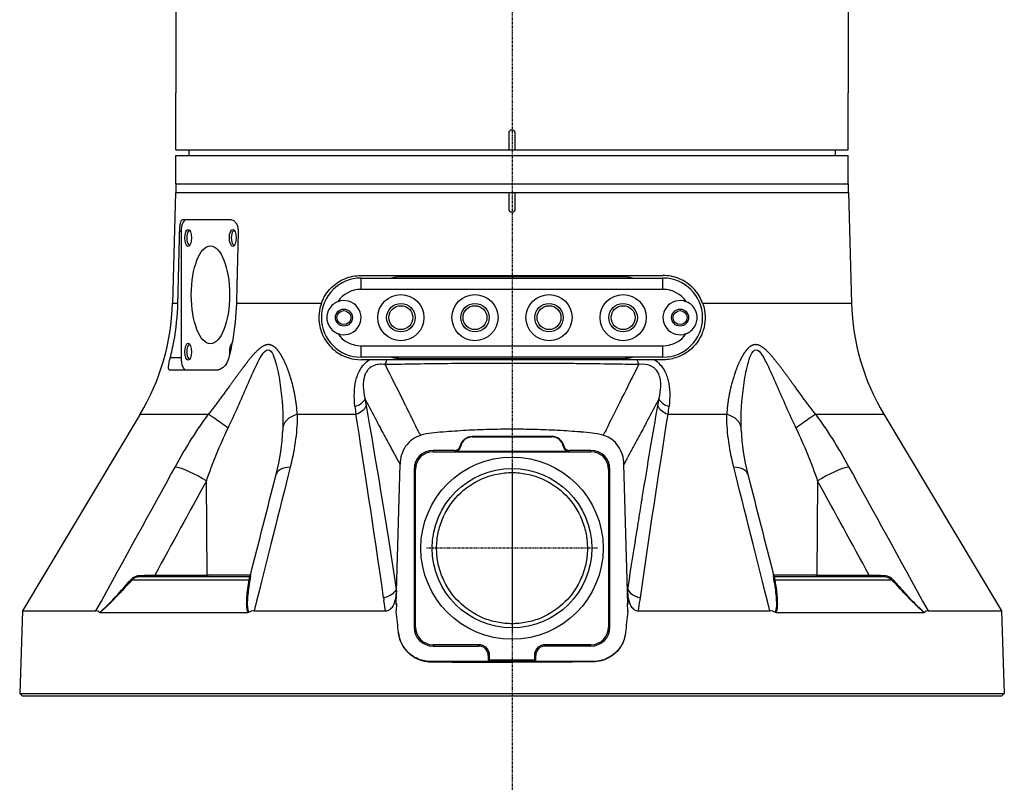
# Model space of a CAD drawing. Header units: millimetres. Extents: x 0 to 4378, y 0 to 2376.
# Tile 190 of 256: x 2128 to 2301, y 586 to 721. Entities that reach past the tile are written whole.
import ezdxf

# ---------------------------------------------------------------- set-up
doc = ezdxf.new("R2010")
doc.units = ezdxf.units.MM
doc.header["$LTSCALE"] = 0.2
doc.linetypes.add('CENTER2', pattern=[1.125, 0.75, -0.125, 0.125, -0.125])
doc.layers.add('02_Center Line', color=1, linetype='CENTER2')

# ---------------------------------------------------------------- blocks, each defined once
blk = doc.blocks.new('A$C8e57dc05')
for p, q in [((-59, 168.38), (-59, 106)), ((59, 168.38), (59, 106)), ((-59, 96), (-59, 106)), ((59, 96), (59, 106)), ((-0.5, 96), (-0.5, 99)), ((0.5, 99), (0.5, 96)), ((-59, 96), (-0.5, 96)), ((-56.7, 96), (-56.71, 95)), ((-0.5, 96), (0.5, 96)), ((0.5, 96), (59, 96)), ((56.7, 96), (56.71, 95)), ((-59, 95), (59, 95)), ((-59, 90), (-59, 95)), ((59, 90), (59, 95)), ((-59, 90), (59, 90)), ((-59, 90), (-59, 88.5)), ((-59, 90), (59, 90)), ((59, 90), (59, 88.5)), ((-59.09, 88.5), (-59.6, 69.01)), ((-59.09, 88.5), (59.09, 88.5)), ((-0.5, 85.5), (-0.5, 88.5)), ((0.5, 88.5), (0.5, 85.5)), ((59.09, 88.5), (59.6, 69.01)), ((-49.24, 83.65), (-57.87, 83.65)), ((-58.07, 81.55), (-58.34, 81.55)), ((-58.07, 81.55), (-58.07, 59.45)), ((-26.5, 73.9), (26.5, 73.9)), ((-26.5, 73.45), (26.5, 73.45)), ((-26.5, 71.45), (-26.5, 73.45)), ((19.5, 73.65), (-19.5, 73.65)), ((26.5, 71.45), (26.5, 73.45)), ((26.5, 71.45), (-26.5, 71.45)), ((-58.65, 69.01), (-59.6, 69.01)), ((-33.46, 69.01), (-48.37, 69.01)), ((59.6, 69.01), (33.46, 69.01)), ((-26.5, 61.55), (26.5, 61.55)), ((-26.5, 59.55), (-26.5, 61.55)), ((26.5, 59.55), (26.5, 61.55)), ((-58.07, 59.45), (-59.99, 59.45)), ((26.5, 59.55), (-26.5, 59.55)), ((-25.09, 59.1), (-26.5, 59.1)), ((-21.96, 59.1), (-25.09, 59.1)), ((21.94, 59.1), (-21.96, 59.1)), ((-19.5, 59.35), (19.5, 59.35)), ((25.1, 59.1), (21.94, 59.1)), ((26.5, 59.1), (25.1, 59.1)), ((-60.16, 57.35), (-51.52, 57.35)), ((-65.26, 49.54), (-85.91, 14.99)), ((-65.26, 49.54), (-53.26, 49.54)), ((-37.7, 49.54), (-27.4, 49.54)), ((27.4, 49.54), (37.7, 49.54)), ((53.26, 49.54), (65.26, 49.54)), ((65.26, 49.54), (85.91, 14.99)), ((6.97, 45.63), (-6.97, 45.61)), ((-6.97, 45.61), (-6.97, 45.54)), ((-6.97, 45.54), (6.97, 45.56)), ((6.97, 45.56), (6.97, 45.63)), ((-10.05, 43.19), (-13.85, 43.19)), ((-13.85, 43.19), (-13.85, 42.95)), ((-13.85, 42.95), (13.85, 42.95)), ((10.02, 42.98), (-10.02, 42.98)), ((0, 42.98), (0, 42.95)), ((13.85, 43.19), (10.05, 43.19)), ((13.85, 42.95), (13.85, 43.19)), ((-58.53, 40.12), (-58.53, 40.12)), ((-20.26, 18.35), (-19.65, 40.77)), ((-16.95, 39.85), (-17.19, 39.85)), ((-17.19, 39.85), (-17.19, 12.15)), ((-16.95, 12.15), (-16.95, 39.85)), ((16.95, 39.85), (16.95, 12.15)), ((17.19, 39.85), (16.95, 39.85)), ((17.19, 12.15), (17.19, 39.85)), ((20.26, 18.35), (19.65, 40.77)), ((58.53, 40.12), (58.53, 40.12)), ((-53.49, 21.29), (-53.65, 37.81)), ((53.65, 37.81), (53.49, 21.29)), ((-65.21, 21), (-46.21, 21)), ((-62.69, 21.29), (-53.49, 21.29)), ((-45.9, 21.29), (-53.49, 21.29)), ((53.49, 21.29), (45.9, 21.29)), ((46.21, 21), (65.21, 21)), ((53.49, 21.29), (62.69, 21.29)), ((-66.68, 20.46), (-46.12, 20.46)), ((46.12, 20.46), (66.68, 20.46)), ((-20.32, 18.76), (-20.28, 18.45)), ((-20.32, 16.1), (-20.26, 18.35)), ((-20.32, 16.1), (-20.28, 18.3)), ((-20.26, 18.35), (-20.28, 18.3)), ((20.28, 18.3), (20.26, 18.35)), ((20.32, 16.1), (20.26, 18.35)), ((20.28, 18.45), (20.33, 18.76)), ((20.28, 18.3), (20.32, 16.1)), ((22.47, 16.89), (22.53, 17.3)), ((-71.23, 15.68), (-71.23, 15.68)), ((-22.18, 15), (-22.47, 16.89)), ((-20.3, 16.27), (-20.32, 14.98)), ((-20.3, 16.27), (-20.32, 16.1)), ((20.32, 16.1), (20.3, 16.27)), ((20.32, 14.98), (20.3, 16.27)), ((71.23, 15.68), (71.23, 15.68)), ((-85.91, 14.99), (-86.41, 0.5)), ((-85.91, 14.99), (-73.02, 14.99)), ((-72.35, 14.69), (-46.34, 14.69)), ((-45.26, 14.99), (-22.18, 14.99)), ((-20.33, 14.88), (-20.34, 14.98)), ((-20.33, 14.88), (-20.34, 14.98)), ((-20.33, 14.88), (-20.33, 14.88)), ((20.34, 14.98), (20.32, 14.98)), ((20.33, 14.88), (20.34, 14.98)), ((20.34, 14.98), (20.33, 14.88)), ((20.33, 14.88), (20.33, 14.88)), ((22.18, 14.99), (45.26, 14.99)), ((46.34, 14.69), (72.35, 14.69)), ((71.78, 15.18), (71.78, 15.18)), ((73.02, 14.99), (85.91, 14.99)), ((85.91, 14.99), (86.41, 0.5)), ((-17.19, 12.15), (-16.95, 12.15)), ((16.95, 12.15), (17.19, 12.15)), ((-19.91, 11.14), (-19.92, 11.14)), ((19.92, 11.14), (19.91, 11.14)), ((-5.83, 9.05), (-13.85, 9.05)), ((-13.85, 9.05), (-13.85, 8.81)), ((-13.85, 8.81), (-5.83, 8.81)), ((-5.83, 8.81), (-5.83, 9.05)), ((13.85, 9.05), (5.83, 9.05)), ((5.83, 8.81), (5.83, 9.05)), ((13.85, 8.81), (5.83, 8.81)), ((13.85, 8.81), (13.85, 9.05)), ((-4.17, 7.15), (-4.17, 6.08)), ((-3.93, 7.15), (-4.17, 7.15)), ((-3.93, 6.33), (-3.93, 7.15)), ((3.93, 7.15), (3.93, 6.33)), ((4.17, 7.15), (3.93, 7.15)), ((4.17, 6.08), (4.17, 7.15)), ((0, 6.08), (-14.17, 6.08)), ((-14.17, 6.08), (-4.17, 6.08)), ((0, 6.08), (-14.17, 6.08)), ((-14.17, 6.08), (-4.17, 6.08)), ((-4.17, 6.08), (-3.93, 6.33)), ((3.93, 6.33), (-3.93, 6.33)), ((14.17, 6.08), (0, 6.08)), ((0, 5.99), (0, 6.08)), ((14.17, 6.08), (0, 6.08)), ((3.93, 6.33), (4.17, 6.08)), ((4.17, 6.08), (14.17, 6.08)), ((4.17, 6.08), (14.17, 6.08)), ((-86.41, 0.5), (86.41, 0.5)), ((-85.93, 0), (-86.41, 0.5)), ((85.93, 0), (-85.93, 0)), ((85.93, 0), (86.41, 0.5))]:
    blk.add_line(p, q)
for centre, radius in [((-19.5, 66.5), 4.05), ((-6.5, 66.5), 4.05), ((6.5, 66.5), 4.05), ((19.5, 66.5), 4.05), ((-29.5, 66.5), 1.5), ((-29.5, 66.5), 1.23), ((-19.5, 66.5), 2.5), ((-19.5, 66.5), 2.1), ((-6.5, 66.5), 2.5), ((-6.5, 66.5), 2.1), ((6.5, 66.5), 2.5), ((6.5, 66.5), 2.1), ((19.5, 66.5), 2.5), ((19.5, 66.5), 2.1), ((29.5, 66.5), 1.5), ((29.5, 66.5), 1.23), ((0, 26), 16), ((0, 26), 14)]:
    blk.add_circle(centre, radius)
for centre, radius, start, end in [((-26.5, 66.5), 6.95, 90, 270), ((-19.5, 66.5), 7.15, 90, 103.5837), ((19.5, 66.5), 7.15, 76.4163, 90), ((26.5, 66.5), 6.95, 270, 90), ((-26.5, 66.5), 4.95, 90, 145.5885), ((26.5, 66.5), 4.95, 34.4115, 90), ((-29.5, 66.5), 3, 248.823, 111.177), ((29.5, 66.5), 3, 68.823, 291.177), ((-99.59, 70.06), 40, 329.1279, 358.5), ((99.59, 70.06), 40, 181.5, 210.8721), ((-26.5, 66.5), 4.95, 214.4115, 270), ((26.5, 66.5), 4.95, 270, 325.5885), ((-19.5, 66.5), 7.15, 256.4163, 270), ((19.5, 66.5), 7.15, 270, 283.5837), ((-52.24, 55.72), 5, 18.7432, 18.7676), ((-52.24, 55.72), 5, 18.7432, 18.7676), ((52.24, 55.72), 5, 161.1092, 161.2566), ((-6.97, 43.44), 2.17, 90.0924, 166.2597), ((-6.97, 43.44), 2.1, 90.0924, 169.9072), ((6.97, 43.46), 2.17, 13.3227, 90.0923), ((6.97, 43.46), 2.1, 9.6715, 90.0923), ((-13.85, 39.85), 3.34, 90, 180), ((-13.85, 39.85), 3.1, 90, 180), ((13.85, 39.85), 3.34, 360, 90), ((13.85, 39.85), 3.1, 0, 90), ((-179.07, -4.62), 159.93, 5.6562, 7.0042), ((179.07, -4.62), 159.93, 172.9958, 174.3438), ((-13.85, 12.15), 3.34, 180, 270), ((-13.85, 12.15), 3.1, 180, 270), ((13.85, 12.15), 3.1, 270, 0), ((13.85, 12.15), 3.34, 270, 360), ((-5.83, 7.15), 1.9, 359.9077, 90), ((-5.83, 7.15), 1.66, 359.9077, 90), ((5.83, 7.15), 1.9, 90, 180.0923), ((5.83, 7.15), 1.66, 90, 180.0923)]:
    blk.add_arc(centre, radius, start, end)
for centre, major_axis, ratio, start_param, end_param in [((-57.25, 81.55), (0, 2.1), 0.390731, 0, 1.570796), ((-56.61, 80.5), (0, 1.25), 0.390731, 6.049734, 9.65823), ((-48.79, 80.5), (0, 1.25), 0.390731, 6.049734, 9.65823), ((-56.61, 60.5), (0, 1.25), 0.390731, 6.049734, 9.65823), ((-49.02, 60.5), (0, 1.5), 0.390731, 0.205284, 1.911508), ((-45.37, 55.72), (0, 5), 0.868445, 6.138405, 6.138503), ((45.37, 55.72), (0, 5), 0.868445, 0.144148, 0.144722), ((-57.25, 59.45), (0, -2.1), 0.390731, 4.712389, 6.283185), ((-22.83, 60.85), (-0.01, 3), 0.357079, 3.672446, 4.087749), ((22.81, 60.85), (0.01, 3), 0.357294, 2.196055, 2.611263), ((45.37, 55.72), (0, 5), 0.868445, 0.412475, 0.412481), ((-28.69, 52.31), (2.96, 0.47), 0.557742, 5.011483, 5.958751), ((-25.72, 49.89), (1.39, 2.66), 0.815334, 0.639928, 0.640823), ((28.69, 52.31), (-2.96, 0.47), 0.557597, 0.324372, 1.271561), ((25.72, 49.89), (1.39, -2.66), 0.815334, 2.500772, 2.501614), ((-18.02, 66.21), (-0.29, -37.61), 0.274945, 5.134704, 5.173788), ((-28.48, 51.08), (2.95, 0.52), 0.589057, 4.98167, 5.949617), ((-25.72, 49.89), (3, 0.16), 0.173988, 1.26385, 1.263895), ((25.72, 49.89), (-3, 0.16), 0.173988, 5.019996, 5.020042), ((28.48, 51.08), (-2.95, 0.52), 0.589055, 0.333545, 1.301502), ((18.02, 66.21), (-0.29, 37.61), 0.274915, 4.251018, 4.290277), ((-49.76, 46.97), (-4.05, 2.93), 0.011762, 4.740824, 5.764314), ((-35.22, 46.97), (-5, 0.07), 0.585411, 5.239754, 6.263245), ((35.22, 46.97), (5, 0.07), 0.585411, 0.019941, 1.043431), ((49.76, 46.97), (4.05, 2.93), 0.011762, 0.518871, 1.542362), ((1043.43, -568.16), (-1027.19, 614.44), 0.484985, 6.282229, 6.284059), ((1043.43, -568.16), (-1027.19, 614.44), 0.484985, 6.282229, 6.284059), ((165.22, 106.7), (-186.67, -48.48), 0.468589, 0.1424, 0.148339), ((165.22, 106.7), (-186.67, -48.48), 0.468589, 0.1424, 0.148339), ((-10.05, 44.19), (-0.099, 0.996), 0.998615, 3.04286, 4.373273), ((-10.02, 43.98), (0.159, -0.989), 0.998593, 6.123851, 7.517836), ((1555.62, 504.2), (-1564.67, -460.36), 0.038153, 6.281207, 6.283661), ((-1557.03, 506.54), (1566.09, -462.68), 0.038188, 6.282491, 6.284942), ((10.02, 43.98), (-0.166, -0.987), 0.998589, 5.048536, 6.449863), ((10.05, 44.19), (-0.106, -0.996), 0.998613, 5.051016, 6.388706), ((1225.74, 43.53), (-1235.81, 0), 0.052336, 0.005169, 0.00841), ((-1225.03, 43.55), (1235.1, 0), 0.052336, 6.274402, 6.277645), ((-55.56, 37.68), (-4.39, 2.4), 0.218433, 4.383548, 5.778492), ((-36.57, 37.68), (-4.84, 1.24), 0.468779, 5.336155, 6.2832), ((36.57, 37.68), (4.84, 1.24), 0.468779, 6.28317, 7.230215), ((55.56, 37.68), (4.39, 2.4), 0.218433, 0.504693, 1.899637), ((-36.57, 37.68), (-4.84, 1.24), 0.468779, 0.000015, 0.000887), ((36.57, 37.68), (4.84, 1.24), 0.468779, 6.282299, 6.28317), ((-67.62, 21.52), (14.71, 0.29), 0.02353, 4.875876, 5.053548), ((-65.21, 21.3), (0, -0.3), 0.003767, 4.959733, 6.283185), ((-62.57, 21.3), (0, -0.3), 0.382683, 4.73857, 6.283185), ((-53.37, 21.3), (0, -0.3), 0.382683, 4.735297, 6.283185), ((-46.21, 21.3), (-0.073, -0.291), 0.999994, 0.247328, 1.570796), ((46.21, 21.3), (0.073, -0.291), 0.999994, 4.712389, 6.035857), ((53.37, 21.3), (0, -0.3), 0.382683, 0, 1.547888), ((62.57, 21.3), (0, -0.3), 0.382683, 0, 1.544615), ((65.21, 21.3), (0, -0.3), 0.003767, 0, 1.323452), ((-66.87, 20.66), (-0.224, 0.2), 0.134465, 1.948729, 2.686312), ((-46.25, 20.66), (0.295, -0.054), 0.660564, 5.287348, 6.024931), ((46.25, 20.66), (-0.295, -0.054), 0.660564, 0.258254, 0.995837), ((66.87, 20.66), (-0.224, -0.2), 0.134465, 0.455281, 1.192863), ((271.96, 35.69), (-294.35, 47.21), 0.836196, 0.262955, 0.264608), ((-29.22, 25.69), (-7.25, 11.15), 0.468896, 3.729367, 3.745925), ((-23.15, 18.43), (2.96, 0.46), 0.547763, 5.932152, 5.961535), ((-0.47, -35.2), (86.39, 23.11), 0.636339, 1.630182, 1.630199), ((23.15, 18.43), (-2.96, 0.46), 0.547764, 0.32164, 0.35105), ((28.49, 25.12), (-6.5, -10.56), 0.474806, 5.64744, 5.664857), ((0.47, -35.2), (86.39, -23.11), 0.636342, 1.511381, 1.511398), ((-283.4, -703.41), (317.76, 1361.56), 0.115024, 5.294815, 5.296453), ((13.1, -89.57), (88.92, -378.22), 0.027941, 4.425712, 4.425723), ((-1.16, 149.42), (29.64, 133.4), 0.565777, 3.276907, 3.277209)]:
    blk.add_ellipse(centre, major_axis=major_axis, ratio=ratio, start_param=start_param, end_param=end_param)
for centre, major_axis in [((-56.84, 80.5), (0, -1.5)), ((-49.02, 80.5), (0, -1.5)), ((-52.93, 70.5), (0, 8.6)), ((-56.84, 60.5), (0, -1.5))]:
    blk.add_ellipse(centre, major_axis=major_axis, ratio=0.390731)
for points, knots in [([(-0.5, 99), (-0.5, 99.06), (-0.49, 99.11), (-0.47, 99.17), (-0.45, 99.22), (-0.43, 99.27), (-0.39, 99.31), (-0.36, 99.36), (-0.31, 99.39), (-0.27, 99.42), (-0.22, 99.45), (-0.16, 99.48), (-0.11, 99.49), (-0.07, 99.5), (-0.04, 99.5), (0, 99.5), (0.06, 99.5), (0.11, 99.49), (0.17, 99.47), (0.22, 99.45), (0.27, 99.43), (0.31, 99.39), (0.36, 99.36), (0.39, 99.31), (0.42, 99.27), (0.45, 99.22), (0.48, 99.16), (0.49, 99.11), (0.5, 99.07), (0.5, 99.04), (0.5, 99)], [0, 0, 0, 0, 0.107468, 0.107468, 0.107468, 0.214935, 0.214935, 0.214935, 0.322405, 0.322405, 0.322405, 0.429877, 0.429877, 0.429877, 0.5, 0.5, 0.5, 0.607468, 0.607468, 0.607468, 0.714935, 0.714935, 0.714935, 0.822405, 0.822405, 0.822405, 0.929877, 0.929877, 0.929877, 1, 1, 1, 1]), ([(0.5, 85.5), (0.5, 85.44), (0.49, 85.37), (0.44, 85.25), (0.4, 85.19), (0.31, 85.1), (0.25, 85.06), (0.13, 85.01), (0.06, 85), (-0.06, 85), (-0.13, 85.01), (-0.25, 85.06), (-0.31, 85.1), (-0.4, 85.19), (-0.44, 85.25), (-0.49, 85.37), (-0.5, 85.44), (-0.5, 85.5)], [-0.3013915, -0.3013915, -0.3013915, -0.3013915, -0.2825592, -0.2825592, -0.2637158, -0.2637158, -0.2448765, -0.2448765, -0.2260372, -0.2260372, -0.207198, -0.207198, -0.1883587, -0.1883587, -0.1695153, -0.1695153, -0.150683, -0.150683, -0.150683, -0.150683]), ([(-58.34, 81.55), (-58.34, 81.55), (-58.34, 81.56), (-58.33, 81.83), (-58.32, 82.11), (-58.26, 82.62), (-58.23, 82.85), (-58.15, 83.22), (-58.1, 83.39), (-57.99, 83.6), (-57.93, 83.65), (-57.87, 83.65)], [0.6379721, 0.6379721, 0.6379721, 0.6379721, 0.6391913, 0.6391913, 0.7180921, 0.7180921, 0.796993, 0.796993, 0.8776444, 0.8776444, 0.9572533, 0.9572533, 0.9572533, 0.9572533]), ([(-49.24, 83.65), (-49.09, 83.65), (-48.93, 83.6), (-48.64, 83.39), (-48.5, 83.22), (-48.29, 82.85), (-48.2, 82.62), (-48.08, 82.11), (-48.06, 81.83), (-48.06, 81.56), (-48.06, 81.56), (-48.06, 81.55), (-48.06, 81.55)], [-0.3180621, -0.3180621, -0.3180621, -0.3180621, -0.2384532, -0.2384532, -0.1578017, -0.1578017, -0.0789009, -0.0789009, 0, 0, 0, 0.0012192, 0.0012192, 0.0012192, 0.0012192]), ([(-33.46, 69.01), (-33.42, 69.14), (-33.37, 69.26), (-32.95, 70.25), (-32.41, 71.04), (-31.13, 72.36), (-30.27, 72.95), (-28.42, 73.71), (-27.43, 73.9), (-26.5, 73.9)], [-4.4975814, -4.4975814, -4.4975814, -4.4975814, -4.4595044, -4.4595044, -4.1821345, -4.1821345, -3.8611418, -3.8611418, -3.5497383, -3.5497383, -3.5497383, -3.5497383]), ([(33.46, 69.01), (33.42, 69.14), (33.37, 69.26), (32.95, 70.25), (32.41, 71.04), (31.13, 72.36), (30.27, 72.95), (28.42, 73.71), (27.43, 73.9), (26.5, 73.9)], [2.6144338, 2.6144338, 2.6144338, 2.6144338, 2.6525109, 2.6525109, 2.9298808, 2.9298808, 3.2508735, 3.2508735, 3.562277, 3.562277, 3.562277, 3.562277]), ([(-30.58, 69.3), (-30.87, 69.18), (-31.15, 69.03), (-31.7, 68.58), (-31.95, 68.28), (-32.29, 67.65), (-32.4, 67.34), (-32.5, 66.79), (-32.51, 66.55), (-32.48, 66.05), (-32.43, 65.79), (-32.22, 65.16), (-32.01, 64.81), (-31.51, 64.25), (-31.24, 64.03), (-30.81, 63.8), (-30.7, 63.75), (-30.58, 63.7)], [1.2268669, 1.2268669, 1.2268669, 1.2268669, 1.3235072, 1.3235072, 1.4458602, 1.4458602, 1.5462407, 1.5462407, 1.6187246, 1.6187246, 1.7008007, 1.7008007, 1.8260436, 1.8260436, 1.9370582, 1.9370582, 1.9761784, 1.9761784, 1.9761784, 1.9761784]), ([(30.58, 63.7), (30.87, 63.82), (31.15, 63.97), (31.7, 64.42), (31.95, 64.72), (32.29, 65.35), (32.4, 65.66), (32.5, 66.21), (32.51, 66.45), (32.48, 66.95), (32.43, 67.21), (32.22, 67.84), (32.01, 68.19), (31.51, 68.75), (31.24, 68.97), (30.81, 69.2), (30.7, 69.25), (30.58, 69.3)], [1.2268669, 1.2268669, 1.2268669, 1.2268669, 1.3235072, 1.3235072, 1.4458602, 1.4458602, 1.5462407, 1.5462407, 1.6187246, 1.6187246, 1.7008007, 1.7008007, 1.8260436, 1.8260436, 1.9370582, 1.9370582, 1.9761784, 1.9761784, 1.9761784, 1.9761784]), ([(-59.99, 59.45), (-59.75, 60.39), (-59.53, 61.34), (-58.93, 64.56), (-58.7, 66.86), (-58.65, 69.01)], [10.9010528, 10.9010528, 10.9010528, 10.9010528, 11.1717579, 11.1717579, 11.804323, 11.804323, 11.804323, 11.804323]), ([(-48.37, 69.01), (-48.43, 66.86), (-48.66, 64.56), (-49.26, 61.34), (-49.47, 60.39), (-49.71, 59.45)], [12.011222, 12.011222, 12.011222, 12.011222, 12.6437871, 12.6437871, 12.9144923, 12.9144923, 12.9144923, 12.9144923]), ([(-33.46, 69.01), (-33.6, 68.62), (-33.71, 68.2), (-33.92, 67.05), (-33.93, 66.31), (-33.74, 64.74), (-33.49, 63.94), (-32.67, 62.27), (-32, 61.44), (-30.44, 60.16), (-29.57, 59.7), (-27.96, 59.21), (-27.24, 59.1), (-26.5, 59.1)], [-3.945016, -3.945016, -3.945016, -3.945016, -3.812381, -3.812381, -3.585477, -3.585477, -3.313627, -3.313627, -2.951009, -2.951009, -2.619445, -2.619445, -2.379641, -2.379641, -2.379641, -2.379641]), ([(33.46, 69.01), (33.6, 68.63), (33.71, 68.23), (33.91, 67.11), (33.93, 66.4), (33.77, 64.94), (33.58, 64.22), (32.91, 62.68), (32.38, 61.92), (31.04, 60.57), (30.19, 60.01), (28.53, 59.34), (27.75, 59.16), (26.8, 59.1), (26.65, 59.1), (26.5, 59.1)], [1.005877, 1.005877, 1.005877, 1.005877, 1.132319, 1.132319, 1.349956, 1.349956, 1.587223, 1.587223, 1.902131, 1.902131, 2.260383, 2.260383, 2.533826, 2.533826, 2.583595, 2.583595, 2.583595, 2.583595]), ([(-49.84, 47.1), (-48.66, 49.58), (-47.55, 52.09), (-45.92, 55.83), (-45.38, 57.07), (-44.52, 58.84), (-44.22, 59.42), (-43.58, 60.41), (-43.21, 60.84), (-42.47, 60.86), (-42.17, 60.43), (-41.71, 59.46), (-41.53, 58.89), (-41.07, 57.12), (-40.85, 55.87), (-40.33, 52.12), (-40.17, 49.59), (-40.22, 47.1)], [0, 0, 0, 0, 0.25, 0.25, 0.375, 0.375, 0.4375, 0.4375, 0.5, 0.5, 0.5625, 0.5625, 0.625, 0.625, 0.75, 0.75, 1, 1, 1, 1]), ([(40.22, 47.1), (40.17, 49.58), (40.33, 52.09), (40.84, 55.83), (41.06, 57.07), (41.52, 58.84), (41.7, 59.42), (42.15, 60.41), (42.45, 60.84), (43.19, 60.86), (43.56, 60.43), (44.2, 59.46), (44.5, 58.89), (45.36, 57.12), (45.9, 55.87), (47.54, 52.12), (48.65, 49.59), (49.84, 47.1)], [0, 0, 0, 0, 0.25, 0.25, 0.375, 0.375, 0.4375, 0.4375, 0.5, 0.5, 0.5625, 0.5625, 0.625, 0.625, 0.75, 0.75, 1, 1, 1, 1]), ([(-60.16, 57.35), (-60.16, 57.35), (-60.16, 57.35), (-60.17, 57.35), (-60.17, 57.35), (-60.19, 57.35), (-60.19, 57.36), (-60.22, 57.37), (-60.24, 57.4), (-60.29, 57.5), (-60.3, 57.61), (-60.29, 57.91), (-60.27, 58.11), (-60.19, 58.59), (-60.13, 58.87), (-60.04, 59.26), (-60.01, 59.35), (-59.99, 59.45)], [-0.3477684, -0.3477684, -0.3477684, -0.3477684, -0.345386, -0.345386, -0.3386296, -0.3386296, -0.3271859, -0.3271859, -0.2869692, -0.2869692, -0.2114242, -0.2114242, -0.12316, -0.12316, -0.0304817, -0.0304817, 0, 0, 0, 0]), ([(-49.71, 59.45), (-49.77, 59.23), (-49.85, 59.01), (-50.06, 58.55), (-50.2, 58.32), (-50.5, 57.94), (-50.64, 57.79), (-50.92, 57.57), (-51.04, 57.49), (-51.23, 57.4), (-51.3, 57.38), (-51.4, 57.36), (-51.43, 57.36), (-51.47, 57.35), (-51.49, 57.35), (-51.51, 57.35), (-51.52, 57.35), (-51.52, 57.35)], [-0.6836145, -0.6836145, -0.6836145, -0.6836145, -0.6141635, -0.6141635, -0.5308239, -0.5308239, -0.4571722, -0.4571722, -0.3969814, -0.3969814, -0.3635709, -0.3635709, -0.3478024, -0.3478024, -0.3393636, -0.3393636, -0.3355566, -0.3355566, -0.3355566, -0.3355566]), ([(-27.57, 50.87), (-27.76, 52.59), (-27.71, 54.13), (-27.4, 55.43), (-27.24, 56.08), (-27.07, 56.62), (-26.67, 57.32), (-26.28, 58.01), (-25.72, 58.65), (-25.09, 59.1)], [0, 0, 0, 0, 0.5, 0.5, 0.5, 0.75, 0.75, 0.75, 1, 1, 1, 1]), ([(25.1, 59.1), (25.73, 58.64), (26.28, 58.01), (26.68, 57.31), (27.08, 56.62), (27.25, 56.07), (27.4, 55.42), (27.71, 54.13), (27.77, 52.59), (27.57, 50.87)], [0, 0, 0, 0, 0.25, 0.25, 0.25, 0.5, 0.5, 0.5, 1, 1, 1, 1]), ([(-22.28, 58.27), (-22.49, 58.29), (-22.68, 58.3), (-23.04, 58.3), (-23.15, 58.3), (-23.74, 58.24), (-24.06, 58.16), (-24.8, 57.8), (-25.11, 57.55), (-25.48, 57.09), (-25.59, 56.92), (-25.73, 56.65), (-25.77, 56.56), (-25.85, 56.36), (-25.9, 56.22), (-26.21, 55.17), (-26.17, 53.82), (-25.8, 52.23)], [0, 0, 0, 0, 0.0625, 0.0625, 0.125, 0.125, 0.25, 0.25, 0.375, 0.375, 0.4375, 0.4375, 0.46875, 0.46875, 0.5, 0.5, 1, 1, 1, 1]), ([(-22.28, 58.27), (-21.22, 56.13), (-20.19, 54.06), (-19.19, 52.05), (-18.61, 50.88), (-18.04, 49.73), (-17.48, 48.6), (-17.24, 48.1), (-16.99, 47.6), (-16.75, 47.1), (-16.71, 47.03), (-16.67, 46.95), (-16.64, 46.88), (-16.54, 46.68), (-16.44, 46.49), (-16.34, 46.29)], [0, 0, 0, 0, 0.503955, 0.503955, 0.503955, 0.797494, 0.797494, 0.797494, 0.92816, 0.92816, 0.92816, 0.94799, 0.94799, 0.94799, 1, 1, 1, 1]), ([(20.87, 58.28), (19.52, 58.29), (18.18, 58.32), (16.8, 58.34), (14.97, 58.37), (13.12, 58.39), (11.25, 58.41), (10.21, 58.42), (9.17, 58.43), (8.12, 58.44), (5.43, 58.46), (2.72, 58.47), (0.01, 58.47), (-3.79, 58.47), (-7.61, 58.45), (-11.33, 58.41), (-13.14, 58.39), (-14.94, 58.36), (-16.73, 58.34), (-16.77, 58.34), (-16.81, 58.34), (-16.85, 58.34), (-18.21, 58.31), (-19.55, 58.29), (-20.87, 58.28)], [0, 0, 0, 0, 0.100865, 0.100865, 0.100865, 0.23445, 0.23445, 0.23445, 0.308759, 0.308759, 0.308759, 0.5, 0.5, 0.5, 0.767138, 0.767138, 0.767138, 0.897641, 0.897641, 0.897641, 0.900606, 0.900606, 0.900606, 1, 1, 1, 1]), ([(25.8, 52.23), (25.98, 53.02), (26.09, 53.75), (26.11, 54.41), (26.11, 54.41), (26.11, 54.42), (26.11, 54.42), (26.12, 54.75), (26.11, 55.06), (26.08, 55.35), (26.06, 55.5), (26.04, 55.64), (26.01, 55.78), (26, 55.84), (25.98, 55.91), (25.97, 55.97), (25.95, 56.04), (25.94, 56.06), (25.91, 56.16), (25.87, 56.32), (25.81, 56.47), (25.75, 56.61), (25.64, 56.84), (25.51, 57.06), (25.35, 57.25), (25.23, 57.41), (25.09, 57.54), (24.93, 57.67), (24.77, 57.79), (24.56, 57.92), (24.42, 57.99), (24.38, 58.01), (24.33, 58.03), (24.29, 58.05), (23.76, 58.26), (23.07, 58.36), (22.27, 58.27)], [0, 0, 0, 0, 0.248288, 0.248288, 0.248288, 0.25, 0.25, 0.25, 0.375, 0.375, 0.375, 0.4375, 0.4375, 0.4375, 0.46875, 0.46875, 0.46875, 0.5, 0.5, 0.5, 0.546736, 0.546736, 0.546736, 0.625, 0.625, 0.625, 0.6875, 0.6875, 0.6875, 0.75, 0.75, 0.75, 0.769239, 0.769239, 0.769239, 1, 1, 1, 1]), ([(-19.65, 40.77), (-19.94, 41.31), (-20.23, 41.85), (-20.53, 42.39), (-20.63, 42.57), (-20.72, 42.75), (-20.82, 42.94), (-21.03, 43.32), (-21.24, 43.7), (-21.45, 44.09), (-21.6, 44.38), (-21.76, 44.67), (-21.92, 44.97), (-22.37, 45.81), (-22.83, 46.66), (-23.28, 47.5), (-23.45, 47.83), (-23.62, 48.15), (-23.8, 48.47), (-24.42, 49.64), (-25.05, 50.81), (-25.67, 51.99), (-25.71, 52.07), (-25.76, 52.15), (-25.8, 52.23)], [0, 0, 0, 0, 0.142165, 0.142165, 0.142165, 0.190379, 0.190379, 0.190379, 0.291409, 0.291409, 0.291409, 0.368385, 0.368385, 0.368385, 0.589898, 0.589898, 0.589898, 0.673716, 0.673716, 0.673716, 0.979051, 0.979051, 0.979051, 1, 1, 1, 1]), ([(25.8, 52.23), (25.76, 52.15), (25.71, 52.07), (25.67, 51.99), (25.05, 50.82), (24.42, 49.64), (23.8, 48.48), (23.63, 48.15), (23.45, 47.83), (23.28, 47.51), (22.83, 46.66), (22.37, 45.82), (21.92, 44.98), (21.76, 44.68), (21.6, 44.39), (21.45, 44.09), (21.14, 43.52), (20.83, 42.96), (20.53, 42.39), (20.37, 42.09), (20.2, 41.79), (20.04, 41.5), (19.91, 41.25), (19.78, 41.01), (19.65, 40.77)], [0, 0, 0, 0, 0.020822, 0.020822, 0.020822, 0.326008, 0.326008, 0.326008, 0.410231, 0.410231, 0.410231, 0.631192, 0.631192, 0.631192, 0.708655, 0.708655, 0.708655, 0.857866, 0.857866, 0.857866, 0.936375, 0.936375, 0.936375, 1, 1, 1, 1]), ([(20.26, 18.35), (20.72, 21.31), (21.16, 24.16), (21.6, 26.9), (21.81, 28.27), (22.03, 29.62), (22.24, 30.94), (22.35, 31.6), (22.45, 32.26), (22.56, 32.9), (22.61, 33.23), (22.66, 33.55), (22.71, 33.87), (22.74, 34.03), (22.76, 34.19), (22.79, 34.35), (22.81, 34.51), (22.84, 34.64), (22.87, 34.82), (23.83, 40.75), (24.74, 46.14), (25.59, 51)], [0, 0, 0, 0, 0.25, 0.25, 0.25, 0.375, 0.375, 0.375, 0.4375, 0.4375, 0.4375, 0.46875, 0.46875, 0.46875, 0.484375, 0.484375, 0.484375, 0.5, 0.5, 0.5, 1, 1, 1, 1]), ([(15.97, 45.84), (14.71, 46.2), (13.43, 46.33), (12.16, 46.41), (12.1, 46.42), (12.05, 46.42), (11.99, 46.42), (10.7, 46.51), (9.41, 46.6), (8.11, 46.68), (8.07, 46.68), (8.03, 46.68), (7.99, 46.68), (6.68, 46.75), (5.37, 46.81), (4.06, 46.84), (2.71, 46.88), (1.36, 46.9), (0.01, 46.9), (0, 46.9), (-0.02, 46.9), (-0.03, 46.9), (-1.37, 46.9), (-2.7, 46.88), (-4.04, 46.84), (-5.38, 46.81), (-6.73, 46.75), (-8.07, 46.68), (-8.08, 46.68), (-8.09, 46.68), (-8.1, 46.68), (-9.43, 46.6), (-10.75, 46.51), (-12.07, 46.41), (-12.1, 46.41), (-12.13, 46.41), (-12.15, 46.41), (-13.46, 46.32), (-14.77, 46.21), (-16.05, 45.82)], [0.0000002, 0.0000002, 0.0000002, 0.0000002, 0.1197627, 0.1197627, 0.1197627, 0.125, 0.125, 0.125, 0.246087, 0.246087, 0.246087, 0.25, 0.25, 0.25, 0.3724227, 0.3724227, 0.3724227, 0.4986303, 0.4986303, 0.4986303, 0.5, 0.5, 0.5, 0.6246397, 0.6246397, 0.6246397, 0.75, 0.75, 0.75, 0.7511764, 0.7511764, 0.7511764, 0.875, 0.875, 0.875, 0.8775503, 0.8775503, 0.8775503, 1, 1, 1, 1]), ([(15.97, 45.84), (14.71, 46.2), (13.43, 46.33), (12.16, 46.41), (12.1, 46.42), (12.05, 46.42), (11.99, 46.42), (10.7, 46.51), (9.41, 46.6), (8.11, 46.68), (8.07, 46.68), (8.03, 46.68), (7.99, 46.68), (6.68, 46.75), (5.37, 46.81), (4.06, 46.84), (2.98, 46.87), (1.9, 46.89), (0.81, 46.9), (0.55, 46.9), (0.28, 46.9), (0.01, 46.9), (0, 46.9), (-0.02, 46.9), (-0.03, 46.9), (-1.37, 46.9), (-2.7, 46.88), (-4.04, 46.84), (-5.38, 46.81), (-6.73, 46.75), (-8.07, 46.68), (-8.08, 46.68), (-8.09, 46.68), (-8.1, 46.68), (-9.43, 46.6), (-10.75, 46.51), (-12.07, 46.41), (-12.1, 46.41), (-12.13, 46.41), (-12.15, 46.41), (-13.46, 46.32), (-14.77, 46.21), (-16.05, 45.82)], [0.0000002, 0.0000002, 0.0000002, 0.0000002, 0.1197627, 0.1197627, 0.1197627, 0.125, 0.125, 0.125, 0.246087, 0.246087, 0.246087, 0.25, 0.25, 0.25, 0.3724227, 0.3724227, 0.3724227, 0.4736258, 0.4736258, 0.4736258, 0.4986303, 0.4986303, 0.4986303, 0.5, 0.5, 0.5, 0.6246397, 0.6246397, 0.6246397, 0.75, 0.75, 0.75, 0.7511764, 0.7511764, 0.7511764, 0.875, 0.875, 0.875, 0.8775503, 0.8775503, 0.8775503, 1, 1, 1, 1]), ([(-16.05, 45.82), (-16.56, 45.67), (-17.05, 45.42), (-17.95, 44.77), (-18.35, 44.36), (-18.98, 43.44), (-19.22, 42.93), (-19.54, 41.88), (-19.63, 41.32), (-19.65, 40.77)], [-0.6621412, -0.6621412, -0.6621412, -0.6621412, -0.5000047, -0.5000047, -0.3301858, -0.3301858, -0.164801, -0.164801, -0.0000073, -0.0000073, -0.0000073, -0.0000073]), ([(19.65, 40.77), (19.63, 41.33), (19.54, 41.89), (19.21, 42.95), (18.97, 43.46), (18.37, 44.33), (17.97, 44.77), (17.17, 45.33), (16.69, 45.63), (15.97, 45.84)], [-1.628416, -1.628416, -1.628416, -1.628416, -1.143091, -1.143091, -0.655922, -0.655922, -0.223229, -0.223229, -0.000011, -0.000011, -0.000011, -0.000011]), ([(13.15, 27.52), (13.11, 27.81), (13.07, 28.1), (12.86, 29.27), (12.61, 30.13), (11.62, 32.61), (10.61, 34.11), (8.29, 36.5), (6.8, 37.54), (4.33, 38.59), (3.47, 38.85), (1.73, 39.2), (0.85, 39.29), (-0.85, 39.29), (-1.73, 39.2), (-3.47, 38.85), (-4.33, 38.59), (-6.8, 37.54), (-8.29, 36.5), (-10.61, 34.11), (-11.62, 32.61), (-12.61, 30.13), (-12.86, 29.27), (-13.18, 27.52), (-13.25, 26.65), (-13.23, 25.79), (-13.22, 24.97), (-13.13, 24.11), (-12.77, 22.42), (-12.51, 21.58), (-11.48, 19.17), (-10.46, 17.72), (-8.14, 15.41), (-6.66, 14.41), (-4.24, 13.4), (-3.39, 13.15), (-1.69, 12.81), (-0.83, 12.73), (0.83, 12.73), (1.69, 12.81), (3.39, 13.15), (4.24, 13.4), (6.66, 14.41), (8.14, 15.41), (10.46, 17.72), (11.48, 19.17), (12.51, 21.58), (12.77, 22.42), (13.13, 24.11), (13.22, 24.97), (13.24, 26.36), (13.21, 26.94), (13.15, 27.52)], [4.151559, 4.151559, 4.151559, 4.151559, 4.237295, 4.237295, 4.49331, 4.49331, 5.005338, 5.005338, 5.517531, 5.517531, 5.773627, 5.773627, 6.029724, 6.029724, 6.28582, 6.28582, 6.541917, 6.541917, 7.05411, 7.05411, 7.566138, 7.566138, 7.822152, 7.822152, 8.078167, 8.078167, 8.078167, 8.326445, 8.326445, 8.574723, 8.574723, 9.071279, 9.071279, 9.570043, 9.570043, 9.819425, 9.819425, 10.068807, 10.068807, 10.318189, 10.318189, 10.567571, 10.567571, 11.066335, 11.066335, 11.562892, 11.562892, 11.81117, 11.81117, 12.059448, 12.059448, 12.229726, 12.229726, 12.229726, 12.229726]), ([(-66.81, 20.56), (-66.63, 20.76), (-66.35, 20.94), (-66.08, 21.05), (-65.81, 21.16), (-65.52, 21.22), (-65.21, 21.23)], [0, 0, 0, 0, 0.5, 0.5, 0.5, 1, 1, 1, 1]), ([(-65.21, 21), (-65.22, 21), (-65.47, 20.99), (-65.64, 20.97), (-65.72, 20.95), (-65.79, 20.94), (-65.86, 20.92), (-65.92, 20.9), (-65.94, 20.9), (-66.01, 20.87), (-66.31, 20.77), (-66.53, 20.62), (-66.68, 20.46)], [0, 0, 0, 0, 0.25, 0.25, 0.25, 0.375, 0.375, 0.375, 0.5, 0.5, 0.5, 1, 1, 1, 1]), ([(-45.92, 21.23), (-45.92, 21.22), (-45.92, 21.17), (-45.92, 21.05), (-45.92, 20.93), (-45.93, 20.76), (-45.97, 20.56)], [0.0101077, 0.0101077, 0.0101077, 0.0101077, 0.5, 0.5, 0.5, 1, 1, 1, 1]), ([(45.97, 20.56), (45.93, 20.76), (45.92, 20.94), (45.92, 21.05), (45.92, 21.16), (45.92, 21.22), (45.92, 21.23)], [0, 0, 0, 0, 0.5, 0.5, 0.5, 0.9899733, 0.9899733, 0.9899733, 0.9899733]), ([(62.69, 21.29), (62.81, 21.29), (62.96, 21.28), (63.37, 21.27), (63.66, 21.27), (64.46, 21.24), (64.9, 21.23), (65.21, 21.23)], [0, 0, 0, 0, 0.25, 0.25, 0.5, 0.5, 1, 1, 1, 1]), ([(65.21, 21.23), (65.51, 21.22), (65.76, 21.18), (66.07, 21.05), (66.39, 20.93), (66.63, 20.76), (66.81, 20.56)], [0, 0, 0, 0, 0.5, 0.5, 0.5, 1, 1, 1, 1]), ([(-72.4, 14.71), (-72.02, 15.03), (-71.6, 15.41), (-71.16, 15.84), (-71.09, 15.91), (-71.02, 15.98), (-70.95, 16.05), (-70.82, 16.18), (-70.7, 16.3), (-70.57, 16.44), (-70.36, 16.65), (-70.14, 16.89), (-69.89, 17.14), (-69.78, 17.27), (-69.66, 17.4), (-69.54, 17.53), (-68.67, 18.45), (-67.78, 19.45), (-66.81, 20.56)], [0, 0, 0, 0, 0.25, 0.25, 0.25, 0.2932173, 0.2932173, 0.2932173, 0.375, 0.375, 0.375, 0.5, 0.5, 0.5, 0.5610134, 0.5610134, 0.5610134, 1, 1, 1, 1]), ([(-66.68, 20.46), (-67.26, 19.82), (-67.81, 19.22), (-68.33, 18.65), (-68.6, 18.37), (-68.85, 18.09), (-69.11, 17.83), (-69.22, 17.7), (-69.34, 17.58), (-69.46, 17.46), (-69.46, 17.45), (-69.47, 17.44), (-69.48, 17.44), (-69.6, 17.31), (-69.7, 17.2), (-69.84, 17.06), (-70.25, 16.64), (-70.59, 16.29), (-70.9, 15.99), (-71.02, 15.88), (-71.14, 15.76), (-71.25, 15.66), (-71.45, 15.47), (-71.6, 15.33), (-71.78, 15.18), (-71.96, 15.02), (-72.15, 14.86), (-72.35, 14.69)], [0, 0, 0, 0, 0.25, 0.25, 0.25, 0.375, 0.375, 0.375, 0.4338256, 0.4338256, 0.4338256, 0.4375, 0.4375, 0.4375, 0.5, 0.5, 0.5, 0.6787886, 0.6787886, 0.6787886, 0.75, 0.75, 0.75, 0.875, 0.875, 0.875, 0.9999999, 0.9999999, 0.9999999, 0.9999999]), ([(-46.34, 14.69), (-46.4, 14.86), (-46.45, 15.05), (-46.49, 15.24), (-46.51, 15.34), (-46.52, 15.44), (-46.53, 15.55), (-46.55, 15.65), (-46.56, 15.79), (-46.56, 15.87), (-46.57, 15.91), (-46.57, 15.95), (-46.57, 15.99), (-46.57, 16.13), (-46.58, 16.28), (-46.57, 16.45), (-46.57, 16.67), (-46.56, 16.94), (-46.54, 17.18), (-46.54, 17.27), (-46.53, 17.36), (-46.52, 17.46), (-46.45, 18.36), (-46.32, 19.36), (-46.12, 20.46)], [0.0000001, 0.0000001, 0.0000001, 0.0000001, 0.125, 0.125, 0.125, 0.1875, 0.1875, 0.1875, 0.25, 0.25, 0.25, 0.2795113, 0.2795113, 0.2795113, 0.375, 0.375, 0.375, 0.5, 0.5, 0.5, 0.5477601, 0.5477601, 0.5477601, 1, 1, 1, 1]), ([(-45.97, 20.56), (-46.09, 19.92), (-46.19, 19.33), (-46.26, 18.77), (-46.3, 18.49), (-46.33, 18.21), (-46.36, 17.95), (-46.37, 17.82), (-46.39, 17.67), (-46.4, 17.53), (-46.41, 17.39), (-46.42, 17.26), (-46.43, 17.13), (-46.46, 16.71), (-46.47, 16.38), (-46.46, 16.05), (-46.46, 15.97), (-46.46, 15.9), (-46.45, 15.82), (-46.43, 15.4), (-46.37, 15.03), (-46.26, 14.71)], [0, 0, 0, 0, 0.25, 0.25, 0.25, 0.375, 0.375, 0.375, 0.439265, 0.439265, 0.439265, 0.5, 0.5, 0.5, 0.7044426, 0.7044426, 0.7044426, 0.75, 0.75, 0.75, 0.9999969, 0.9999969, 0.9999969, 0.9999969]), ([(46.26, 14.71), (46.37, 15.03), (46.43, 15.41), (46.46, 15.84), (46.46, 15.91), (46.46, 15.98), (46.46, 16.05), (46.47, 16.18), (46.47, 16.3), (46.46, 16.44), (46.46, 16.65), (46.45, 16.89), (46.43, 17.14), (46.42, 17.27), (46.41, 17.4), (46.4, 17.53), (46.32, 18.45), (46.18, 19.45), (45.97, 20.56)], [0.000003, 0.000003, 0.000003, 0.000003, 0.25, 0.25, 0.25, 0.2932173, 0.2932173, 0.2932173, 0.375, 0.375, 0.375, 0.5, 0.5, 0.5, 0.5610134, 0.5610134, 0.5610134, 1, 1, 1, 1]), ([(46.12, 20.46), (46.23, 19.82), (46.33, 19.22), (46.4, 18.65), (46.44, 18.37), (46.47, 18.09), (46.49, 17.83), (46.5, 17.7), (46.51, 17.58), (46.52, 17.46), (46.52, 17.45), (46.52, 17.44), (46.52, 17.44), (46.53, 17.31), (46.54, 17.2), (46.55, 17.06), (46.57, 16.64), (46.58, 16.29), (46.57, 15.99), (46.56, 15.88), (46.56, 15.76), (46.55, 15.66), (46.53, 15.47), (46.51, 15.33), (46.48, 15.18), (46.44, 15.02), (46.4, 14.86), (46.34, 14.69)], [0, 0, 0, 0, 0.25, 0.25, 0.25, 0.375, 0.375, 0.375, 0.4338257, 0.4338257, 0.4338257, 0.4375, 0.4375, 0.4375, 0.5, 0.5, 0.5, 0.6787887, 0.6787887, 0.6787887, 0.75, 0.75, 0.75, 0.875, 0.875, 0.875, 0.9999999, 0.9999999, 0.9999999, 0.9999999]), ([(72.35, 14.69), (72.14, 14.86), (71.93, 15.05), (71.71, 15.24), (71.6, 15.34), (71.48, 15.44), (71.37, 15.55), (71.26, 15.65), (71.12, 15.79), (71.03, 15.87), (70.99, 15.91), (70.94, 15.95), (70.9, 15.99), (70.76, 16.13), (70.61, 16.28), (70.44, 16.45), (70.22, 16.67), (69.96, 16.94), (69.73, 17.18), (69.64, 17.27), (69.55, 17.36), (69.46, 17.46), (68.6, 18.36), (67.67, 19.36), (66.68, 20.46)], [0.0000001, 0.0000001, 0.0000001, 0.0000001, 0.125, 0.125, 0.125, 0.1875, 0.1875, 0.1875, 0.25, 0.25, 0.25, 0.2795113, 0.2795113, 0.2795113, 0.375, 0.375, 0.375, 0.5, 0.5, 0.5, 0.5477602, 0.5477602, 0.5477602, 1, 1, 1, 1]), ([(66.81, 20.56), (67.37, 19.92), (67.89, 19.33), (68.4, 18.77), (68.65, 18.49), (68.9, 18.21), (69.15, 17.95), (69.27, 17.82), (69.4, 17.67), (69.54, 17.53), (69.66, 17.39), (69.79, 17.26), (69.91, 17.13), (70.3, 16.71), (70.61, 16.38), (70.95, 16.05), (71.02, 15.97), (71.1, 15.9), (71.18, 15.82), (71.61, 15.4), (72.02, 15.03), (72.4, 14.71)], [0, 0, 0, 0, 0.25, 0.25, 0.25, 0.375, 0.375, 0.375, 0.439265, 0.439265, 0.439265, 0.5, 0.5, 0.5, 0.7044426, 0.7044426, 0.7044426, 0.75, 0.75, 0.75, 1, 1, 1, 1]), ([(-22.53, 17.31), (-21.8, 17.48), (-21.07, 17.84), (-20.66, 18.27), (-20.51, 18.43), (-20.39, 18.6), (-20.32, 18.76)], [0, 0, 0, 0, 0.721254, 0.721254, 0.721254, 1, 1, 1, 1]), ([(-22.18, 15), (-22.03, 15), (-21.88, 15.02), (-21.56, 15.14), (-21.41, 15.24), (-21.07, 15.54), (-20.91, 15.77), (-20.66, 16.26), (-20.56, 16.54), (-20.36, 17.3), (-20.3, 17.81), (-20.28, 18.3)], [1.0559332, 1.0559332, 1.0559332, 1.0559332, 1.0999322, 1.0999322, 1.1530157, 1.1530157, 1.2373903, 1.2373903, 1.321765, 1.321765, 1.4650561, 1.4650561, 1.4650561, 1.4650561]), ([(20.28, 18.3), (20.3, 17.81), (20.36, 17.3), (20.56, 16.54), (20.66, 16.26), (20.91, 15.77), (21.07, 15.54), (21.41, 15.24), (21.57, 15.14), (21.88, 15.02), (22.03, 15), (22.18, 14.99)], [0.0254722, 0.0254722, 0.0254722, 0.0254722, 0.1687494, 0.1687494, 0.2531241, 0.2531241, 0.3374988, 0.3374988, 0.3905823, 0.3905823, 0.4345618, 0.4345618, 0.4345618, 0.4345618]), ([(20.33, 18.76), (20.5, 18.34), (21.02, 17.88), (21.7, 17.58), (21.97, 17.47), (22.25, 17.37), (22.53, 17.31)], [0, 0, 0, 0, 0.721133, 0.721133, 0.721133, 1, 1, 1, 1]), ([(-72.4, 14.71), (-72.5, 14.8), (-72.6, 14.87), (-72.8, 14.97), (-72.91, 14.99), (-73.02, 14.99)], [-0.1212579, -0.1212579, -0.1212579, -0.1212579, -0.0607335, -0.0607335, 0, 0, 0, 0]), ([(-72.35, 14.69), (-72.36, 14.69), (-72.37, 14.7), (-72.39, 14.7), (-72.39, 14.71), (-72.4, 14.71)], [-0.009677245, -0.009677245, -0.009677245, -0.009677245, -0.00461938, -0.00461938, -0.000003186, -0.000003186, -0.000003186, -0.000003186]), ([(-46.26, 14.71), (-46.27, 14.71), (-46.28, 14.7), (-46.31, 14.7), (-46.32, 14.69), (-46.34, 14.69)], [-0.009683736, -0.009683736, -0.009683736, -0.009683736, -0.005063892, -0.005063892, -0.000000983, -0.000000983, -0.000000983, -0.000000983]), ([(-45.26, 14.99), (-45.43, 14.99), (-45.6, 14.97), (-45.94, 14.87), (-46.1, 14.8), (-46.26, 14.71)], [-0.1213984, -0.1213984, -0.1213984, -0.1213984, -0.0607472, -0.0607472, -0.0000244, -0.0000244, -0.0000244, -0.0000244]), ([(46.26, 14.71), (46.1, 14.8), (45.94, 14.87), (45.61, 14.97), (45.43, 14.99), (45.26, 14.99)], [-0.1212579, -0.1212579, -0.1212579, -0.1212579, -0.0607335, -0.0607335, 0, 0, 0, 0]), ([(46.34, 14.69), (46.32, 14.69), (46.31, 14.7), (46.28, 14.7), (46.27, 14.71), (46.26, 14.71)], [-0.009677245, -0.009677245, -0.009677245, -0.009677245, -0.00461938, -0.00461938, -0.000003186, -0.000003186, -0.000003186, -0.000003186]), ([(72.4, 14.71), (72.39, 14.71), (72.39, 14.7), (72.37, 14.7), (72.36, 14.69), (72.35, 14.69)], [-0.009683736, -0.009683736, -0.009683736, -0.009683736, -0.005063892, -0.005063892, -0.000000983, -0.000000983, -0.000000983, -0.000000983]), ([(73.02, 14.99), (72.91, 14.99), (72.8, 14.97), (72.6, 14.87), (72.5, 14.8), (72.4, 14.71)], [-0.1213984, -0.1213984, -0.1213984, -0.1213984, -0.0607472, -0.0607472, -0.0000244, -0.0000244, -0.0000244, -0.0000244]), ([(-19.92, 11.14), (-19.88, 10.64), (-19.76, 10.15), (-19.31, 9), (-18.91, 8.38), (-17.84, 7.25), (-17.17, 6.81), (-15.36, 6.03), (-14.4, 6.03), (-13.14, 6.02), (-12.23, 6.02), (-9.2, 6), (-7.08, 6), (-4.03, 5.99), (-3.11, 5.99), (-1.45, 5.99), (-0.73, 5.99), (0, 5.99)], [0.000001, 0.000001, 0.000001, 0.000001, 0.151148, 0.151148, 0.371593, 0.371593, 0.626473, 0.626473, 1.045564, 1.045564, 2.146953, 2.146953, 4.688353, 4.688353, 5.791915, 5.791915, 6.660221, 6.660221, 6.660221, 6.660221]), ([(-14.17, 6.08), (-14.94, 6.08), (-15.69, 6.23), (-16.39, 6.52), (-16.98, 6.76), (-17.53, 7.09), (-18.02, 7.51), (-18.1, 7.59), (-18.19, 7.67), (-18.27, 7.75), (-18.8, 8.27), (-19.23, 8.89), (-19.52, 9.58), (-19.73, 10.08), (-19.86, 10.6), (-19.91, 11.14)], [0, 0, 0, 0, 0.270782, 0.270782, 0.270782, 0.5, 0.5, 0.5, 0.540679, 0.540679, 0.540679, 0.807608, 0.807608, 0.807608, 1, 1, 1, 1]), ([(19.92, 11.14), (19.87, 10.56), (19.72, 10), (19.19, 8.8), (18.77, 8.19), (17.73, 7.19), (17.12, 6.79), (15.34, 6.02), (14.37, 6.03), (13.12, 6.02), (12.23, 6.02), (9.34, 6), (7.32, 6), (4.37, 5.99), (3.43, 5.99), (1.66, 5.99), (0.83, 5.99), (0, 5.99)], [-1.707301, -1.707301, -1.707301, -1.707301, -1.65374, -1.65374, -1.586153, -1.586153, -1.520058, -1.520058, -1.405944, -1.405944, -1.138062, -1.138062, -0.530518, -0.530518, -0.248968, -0.248968, -0.000001, -0.000001, -0.000001, -0.000001]), ([(19.91, 11.14), (19.86, 10.6), (19.73, 10.08), (19.52, 9.58), (19.23, 8.89), (18.8, 8.27), (18.27, 7.75), (18.19, 7.67), (18.1, 7.59), (18.02, 7.52), (17.54, 7.1), (16.98, 6.76), (16.39, 6.52), (15.69, 6.23), (14.93, 6.08), (14.17, 6.08)], [0, 0, 0, 0, 0.1922313, 0.1922313, 0.1922313, 0.4592557, 0.4592557, 0.4592557, 0.5, 0.5, 0.5, 0.7296104, 0.7296104, 0.7296104, 1, 1, 1, 1])]:
    blk.add_open_spline(points, degree=3, knots=knots)
for points, weights in [([(-58.65, 69.01), (-58.49, 75.3), (-58.34, 81.55)], [1.00000000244, 1.00000401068, 1]), ([(-48.06, 81.55), (-48.22, 75.3), (-48.37, 69.01)], [1, 1.00000400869, 1.00000000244])]:
    blk.add_rational_spline(points, weights, degree=2)
for points, weights in [([(-37.7, 49.54), (-37.82, 51.75), (-38.24, 54), (-39.3, 57.33), (-39.72, 58.44), (-40.57, 60.01), (-40.88, 60.52), (-41.66, 61.39), (-42.17, 61.76), (-43.37, 61.75), (-43.95, 61.37), (-44.96, 60.49), (-45.42, 59.97), (-46.73, 58.4), (-47.53, 57.29), (-49.96, 53.97), (-51.57, 51.74), (-53.26, 49.54)], [0.999999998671, 0.999999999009, 0.999999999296, 0.999999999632, 0.999999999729, 0.999999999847, 0.999999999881, 0.999999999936, 0.999999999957, 0.999999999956, 0.999999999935, 0.999999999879, 0.999999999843, 0.999999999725, 0.999999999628, 0.999999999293, 0.999999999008, 0.999999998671]), ([(53.26, 49.54), (51.56, 51.75), (49.94, 54), (47.51, 57.33), (46.7, 58.44), (45.38, 60.01), (44.93, 60.52), (43.92, 61.39), (43.33, 61.76), (42.14, 61.75), (41.64, 61.37), (40.86, 60.49), (40.54, 59.97), (39.7, 58.4), (39.29, 57.29), (38.24, 53.97), (37.82, 51.74), (37.7, 49.54)], [0.999999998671, 0.999999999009, 0.999999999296, 0.999999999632, 0.999999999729, 0.999999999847, 0.999999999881, 0.999999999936, 0.999999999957, 0.999999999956, 0.999999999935, 0.999999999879, 0.999999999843, 0.999999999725, 0.999999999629, 0.999999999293, 0.999999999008, 0.999999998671])]:
    blk.add_rational_spline(points, weights, degree=3, knots=[0, 0, 0, 0, 0.25, 0.25, 0.375, 0.375, 0.4375, 0.4375, 0.5, 0.5, 0.5625, 0.5625, 0.625, 0.625, 0.75, 0.75, 1, 1, 1, 1])
for points in [[(-20.87, 58.28), (-21.34, 58.27), (-21.81, 58.27), (-22.28, 58.27)], [(16.52, 46.75), (18.31, 50.35), (20.23, 54.19), (22.27, 58.27)], [(22.27, 58.27), (21.8, 58.27), (21.34, 58.27), (20.87, 58.28)], [(-25.95, 52.96), (-25.95, 52.96), (-25.95, 52.96), (-25.95, 52.96)], [(-25.8, 52.23), (-25.73, 51.81), (-25.66, 51.4), (-25.59, 51)], [(25.59, 51), (25.66, 51.4), (25.73, 51.81), (25.8, 52.23)], [(25.95, 52.96), (25.95, 52.96), (25.95, 52.96), (25.95, 52.96)], [(-25.59, 51), (-24.01, 41.99), (-22.23, 31.1), (-20.26, 18.35)], [(-59.15, 40.25), (-57.23, 43.73), (-55.26, 46.83), (-53.26, 49.54)], [(-37.7, 49.54), (-37.68, 46.83), (-38.05, 43.74), (-38.93, 40.25)], [(-22.53, 17.31), (-24.35, 29.83), (-25.97, 40.57), (-27.4, 49.54)], [(22.53, 17.31), (24.12, 28.21), (25.72, 39.03), (27.4, 49.54)], [(38.93, 40.25), (38.05, 43.74), (37.68, 46.83), (37.7, 49.54)], [(53.26, 49.54), (55.26, 46.83), (57.23, 43.73), (59.15, 40.25)], [(-53.65, 37.81), (-52.52, 40.98), (-51.28, 44.1), (-49.84, 47.1)], [(-41.41, 38.92), (-40.72, 41.62), (-40.29, 44.31), (-40.23, 46.76)], [(-40.22, 47.1), (-40.22, 46.99), (-40.22, 46.88), (-40.23, 46.77)], [(-40.23, 46.77), (-40.23, 46.77), (-40.23, 46.76), (-40.23, 46.76)], [(40.23, 46.77), (40.22, 46.88), (40.22, 46.99), (40.22, 47.1)], [(40.23, 46.76), (40.23, 46.76), (40.23, 46.77), (40.23, 46.77)], [(40.23, 46.76), (40.29, 44.31), (40.72, 41.62), (41.41, 38.92)], [(49.84, 47.1), (51.28, 44.1), (52.52, 40.98), (53.65, 37.81)], [(-73.02, 14.99), (-67.93, 24.28), (-63.31, 32.69), (-59.15, 40.25)], [(-38.93, 40.25), (-40.82, 32.7), (-42.93, 24.28), (-45.26, 14.99)], [(45.26, 14.99), (42.93, 24.28), (40.82, 32.7), (38.93, 40.25)], [(59.15, 40.25), (63.31, 32.69), (67.93, 24.28), (73.02, 14.99)], [(-45.92, 21.23), (-44.42, 27.12), (-42.92, 33.02), (-41.41, 38.92)], [(41.41, 38.92), (42.92, 33.02), (44.42, 27.12), (45.92, 21.23)], [(-53.65, 37.81), (-56.67, 32.31), (-59.68, 26.8), (-62.69, 21.29)], [(62.69, 21.29), (59.68, 26.8), (56.67, 32.31), (53.65, 37.81)], [(-46.21, 21), (-46.17, 21), (-46.07, 20.84), (-46.12, 20.46)], [(46.12, 20.46), (46.07, 20.84), (46.17, 21), (46.21, 21)], [(65.21, 21), (65.74, 21), (66.33, 20.84), (66.68, 20.46)], [(-19.92, 11.14), (-20.04, 12.39), (-20.18, 13.64), (-20.33, 14.88)], [(20.33, 14.88), (20.18, 13.64), (20.05, 12.39), (19.92, 11.14)]]:
    blk.add_open_spline(points, degree=3)
at = {"layer": '02_Center Line'}
for p, q in [((0, 1153.01), (0, -16.53)), ((0, 41), (0, 11)), ((15, 26), (-15, 26))]:
    blk.add_line(p, q, dxfattribs=at)

msp = doc.modelspace()

# ---------------------------------------------------------------- block references
msp.add_blockref('A$C8e57dc05', (2214.674, 602.257))

doc.saveas('drawing.dxf')
